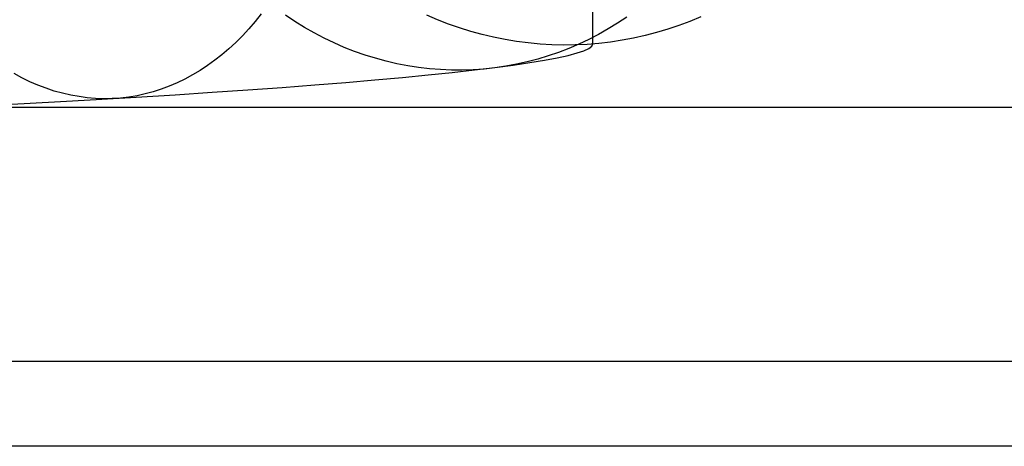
# Model space of a CAD drawing. Header units: millimetres. Extents: x -653 to -103, y 0 to 350.
# Tile 72 of 112: x -199 to -176, y 0 to 10. Entities that reach past the tile are written whole.
import ezdxf

# ---------------------------------------------------------------- set-up
doc = ezdxf.new("R2010")
doc.units = ezdxf.units.MM
doc.layers.add('Level Side Table Ferm Living', color=7, linetype='Continuous', true_color=0x000000)

msp = doc.modelspace()

# ---------------------------------------------------------------- linework, layer by layer
at = {"layer": 'Level Side Table Ferm Living'}
for p, q in [((-185.296, 9.498, 46.249), (-185.296, 14.564, 177.336)), ((-193.275, 10.028, 15.697), (-193.423, 9.856, 15.855)), ((-193.131, 10.209, 15.542), (-193.275, 10.028, 15.697)), ((-192.335, 10.028, 33.771), (-192.556, 10.175, 33.852)), ((-192.109, 9.889, 33.689), (-192.335, 10.028, 33.771)), ((-188.967, 10.068, 46.227), (-189.222, 10.177, 46.223)), ((-188.708, 9.967, 46.231), (-188.967, 10.068, 46.227)), ((-184.493, 10.133, 30.661), (-184.711, 9.988, 30.754)), ((-183.005, 10.029, 46.229), (-183.265, 9.932, 46.232)), ((-182.748, 10.135, 46.224), (-183.005, 10.029, 46.229)), ((-193.423, 9.856, 15.855), (-193.576, 9.691, 16.018)), ((-191.88, 9.758, 33.604), (-192.109, 9.889, 33.689)), ((-188.446, 9.875, 46.234), (-188.708, 9.967, 46.231)), ((-188.181, 9.793, 46.238), (-188.446, 9.875, 46.234)), ((-187.913, 9.72, 46.241), (-188.181, 9.793, 46.238)), ((-184.933, 9.851, 30.848), (-185.16, 9.723, 30.944)), ((-184.711, 9.988, 30.754), (-184.933, 9.851, 30.848)), ((-183.528, 9.843, 46.236), (-183.794, 9.764, 46.239)), ((-183.265, 9.932, 46.232), (-183.528, 9.843, 46.236)), ((-193.576, 9.691, 16.018), (-193.733, 9.534, 16.185)), ((-191.646, 9.636, 33.517), (-191.88, 9.758, 33.604)), ((-191.408, 9.522, 33.428), (-191.646, 9.636, 33.517)), ((-187.643, 9.656, 46.243), (-187.913, 9.72, 46.241)), ((-187.37, 9.602, 46.245), (-187.643, 9.656, 46.243)), ((-187.096, 9.557, 46.247), (-187.37, 9.602, 46.245)), ((-186.821, 9.521, 46.248), (-187.096, 9.557, 46.247)), ((-185.391, 9.603, 31.041), (-185.626, 9.492, 31.14)), ((-185.16, 9.723, 30.944), (-185.391, 9.603, 31.041)), ((-184.882, 9.542, 46.247), (-185.158, 9.51, 46.249)), ((-184.607, 9.584, 46.246), (-184.882, 9.542, 46.247)), ((-184.334, 9.634, 46.244), (-184.607, 9.584, 46.246)), ((-184.063, 9.695, 46.241), (-184.334, 9.634, 46.244)), ((-183.794, 9.764, 46.239), (-184.063, 9.695, 46.241)), ((-193.895, 9.384, 16.355), (-194.059, 9.244, 16.528)), ((-193.733, 9.534, 16.185), (-193.895, 9.384, 16.355)), ((-191.168, 9.417, 33.338), (-191.408, 9.522, 33.428)), ((-190.924, 9.322, 33.246), (-191.168, 9.417, 33.338)), ((-190.677, 9.235, 33.152), (-190.924, 9.322, 33.246)), ((-186.544, 9.495, 46.249), (-186.821, 9.521, 46.248)), ((-186.267, 9.479, 46.25), (-186.544, 9.495, 46.249)), ((-185.99, 9.472, 46.25), (-186.267, 9.479, 46.25)), ((-185.864, 9.39, 31.239), (-186.106, 9.297, 31.339)), ((-185.712, 9.475, 46.25), (-185.99, 9.472, 46.25)), ((-185.626, 9.492, 31.14), (-185.864, 9.39, 31.239)), ((-185.434, 9.488, 46.249), (-185.712, 9.475, 46.25)), ((-185.67, 9.284, 40.901), (-185.506, 9.338, 42.233)), ((-185.506, 9.338, 42.233), (-185.39, 9.392, 43.569)), ((-185.158, 9.51, 46.249), (-185.434, 9.488, 46.249)), ((-185.39, 9.392, 43.569), (-185.319, 9.446, 44.908)), ((-185.319, 9.446, 44.908), (-185.296, 9.498, 46.249)), ((-194.228, 9.111, 16.705), (-194.4, 8.987, 16.884)), ((-194.059, 9.244, 16.528), (-194.228, 9.111, 16.705)), ((-190.428, 9.158, 33.057), (-190.677, 9.235, 33.152)), ((-190.177, 9.09, 32.961), (-190.428, 9.158, 33.057)), ((-189.923, 9.031, 32.863), (-190.177, 9.09, 32.961)), ((-186.848, 9.073, 31.643), (-187.1, 9.017, 31.746)), ((-186.598, 9.138, 31.541), (-186.848, 9.073, 31.643)), ((-186.785, 9.058, 35.658), (-186.437, 9.115, 36.954)), ((-186.351, 9.213, 31.44), (-186.598, 9.138, 31.541)), ((-186.437, 9.115, 36.954), (-186.136, 9.172, 38.26)), ((-186.106, 9.297, 31.339), (-186.351, 9.213, 31.44)), ((-186.136, 9.172, 38.26), (-185.88, 9.228, 39.577)), ((-185.88, 9.228, 39.577), (-185.67, 9.284, 40.901)), ((-194.575, 8.872, 17.066), (-194.753, 8.765, 17.251)), ((-194.4, 8.987, 16.884), (-194.575, 8.872, 17.066)), ((-189.668, 8.982, 32.764), (-189.923, 9.031, 32.863)), ((-189.412, 8.942, 32.665), (-189.668, 8.982, 32.764)), ((-189.155, 8.912, 32.564), (-189.412, 8.942, 32.665)), ((-188.897, 8.891, 32.463), (-189.155, 8.912, 32.564)), ((-188.639, 8.881, 32.361), (-188.897, 8.891, 32.463)), ((-188.381, 8.879, 32.259), (-188.639, 8.881, 32.361)), ((-188.618, 8.825, 30.622), (-188.094, 8.883, 31.856)), ((-188.123, 8.887, 32.157), (-188.381, 8.879, 32.259)), ((-187.866, 8.905, 32.054), (-188.123, 8.887, 32.157)), ((-188.094, 8.883, 31.856), (-187.613, 8.942, 33.108)), ((-187.609, 8.933, 31.951), (-187.866, 8.905, 32.054)), ((-187.613, 8.942, 33.108), (-187.177, 9, 34.376)), ((-187.354, 8.97, 31.848), (-187.609, 8.933, 31.951)), ((-187.1, 9.017, 31.746), (-187.354, 8.97, 31.848)), ((-187.177, 9, 34.376), (-186.785, 9.058, 35.658)), ((-198.783, 8.696, 21.287), (-198.969, 8.796, 21.467)), ((-198.595, 8.605, 21.104), (-198.783, 8.696, 21.287)), ((-194.934, 8.668, 17.437), (-195.117, 8.579, 17.626)), ((-194.753, 8.765, 17.251), (-194.934, 8.668, 17.437)), ((-191.135, 8.59, 25.889), (-190.444, 8.648, 27.039)), ((-190.444, 8.648, 27.039), (-189.794, 8.707, 28.212)), ((-189.794, 8.707, 28.212), (-189.185, 8.766, 29.406)), ((-189.185, 8.766, 29.406), (-188.618, 8.825, 30.622)), ((-198.405, 8.523, 20.919), (-198.595, 8.605, 21.104)), ((-198.213, 8.45, 20.731), (-198.405, 8.523, 20.919)), ((-198.02, 8.386, 20.542), (-198.213, 8.45, 20.731)), ((-197.826, 8.332, 20.351), (-198.02, 8.386, 20.542)), ((-195.491, 8.43, 18.009), (-195.681, 8.369, 18.202)), ((-195.303, 8.5, 17.817), (-195.491, 8.43, 18.009)), ((-195.117, 8.579, 17.626), (-195.303, 8.5, 17.817)), ((-194.287, 8.356, 21.554), (-193.443, 8.414, 22.596)), ((-193.443, 8.414, 22.596), (-192.635, 8.472, 23.667)), ((-192.635, 8.472, 23.667), (-191.866, 8.531, 24.765)), ((-191.866, 8.531, 24.765), (-191.135, 8.59, 25.889)), ((-198.011, 8.13, 17.699), (-197.03, 8.186, 18.613)), ((-197.631, 8.288, 20.158), (-197.826, 8.332, 20.351)), ((-197.435, 8.253, 19.965), (-197.631, 8.288, 20.158)), ((-197.239, 8.227, 19.77), (-197.435, 8.253, 19.965)), ((-197.042, 8.211, 19.574), (-197.239, 8.227, 19.77)), ((-196.846, 8.205, 19.378), (-197.042, 8.211, 19.574)), ((-197.03, 8.186, 18.613), (-196.082, 8.242, 19.561)), ((-196.65, 8.208, 19.181), (-196.846, 8.205, 19.378)), ((-196.454, 8.221, 18.985), (-196.65, 8.208, 19.181)), ((-196.259, 8.244, 18.788), (-196.454, 8.221, 18.985)), ((-196.065, 8.276, 18.592), (-196.259, 8.244, 18.788)), ((-196.082, 8.242, 19.561), (-195.167, 8.299, 20.542)), ((-195.872, 8.318, 18.397), (-196.065, 8.276, 18.592)), ((-195.681, 8.369, 18.202), (-195.872, 8.318, 18.397)), ((-195.167, 8.299, 20.542), (-194.287, 8.356, 21.554)), ((-148.937, 8, 448), (-531.937, 8, 448)), ((-148.937, 8, 432), (-531.937, 8, 432)), ((-148.937, 8, 434), (-531.937, 8, 434)), ((-148.937, 8, 446), (-531.937, 8, 446)), ((-199.024, 8.075, 16.819), (-198.011, 8.13, 17.699)), ((-148.937, 2, 440), (-531.937, 2, 440)), ((-148.937, 0, 440), (-531.937, 0, 440)), ((-148.937, 0, 450), (-440.937, 0, 450)), ((-148.937, 0, 448), (-440.937, 0, 448)), ((-148.937, 0, 449), (-440.937, 0, 449))]:
    msp.add_line(p, q, dxfattribs=at)

doc.saveas('drawing.dxf')
